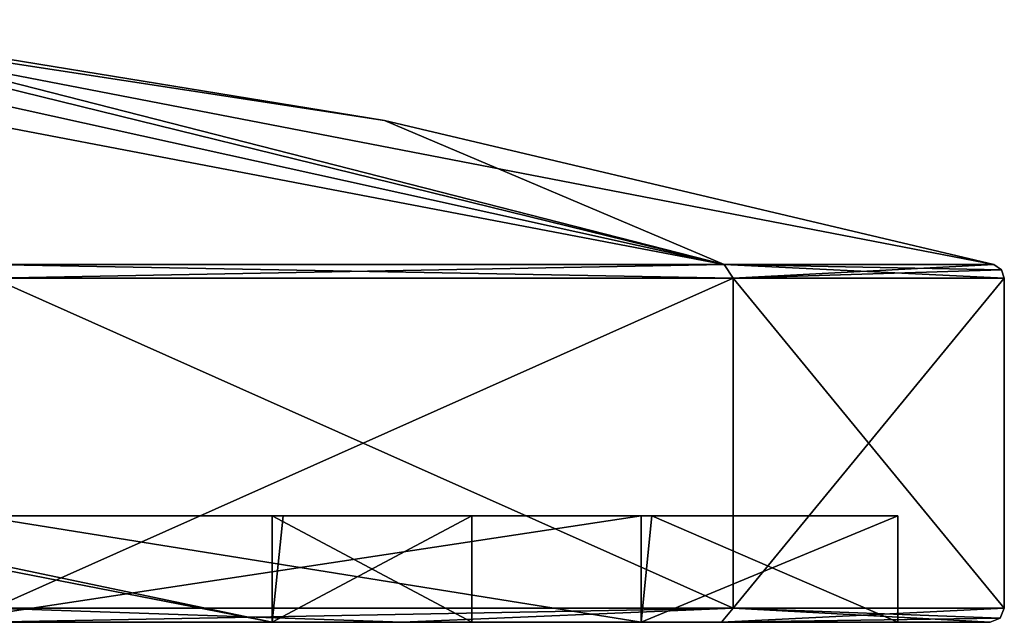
# Model space of a CAD drawing. Header units: millimetres. Extents: x -128 to 128, y 0 to 228.
# Tile 16 of 233: x 14.63 to 28.5, y 0 to 8.49. Entities that reach past the tile are written whole.
import ezdxf

# ---------------------------------------------------------------- set-up
doc = ezdxf.new("R2010")
doc.units = ezdxf.units.MM
doc.header["$LTSCALE"] = 65.185185
for name, color, linetype in [('10', 7, 'CONTINUOUS'), ('11', 7, 'CONTINUOUS'), ('12', 7, 'CONTINUOUS'), ('13', 7, 'CONTINUOUS'), ('19', 7, 'CONTINUOUS'), ('2', 7, 'CONTINUOUS'), ('20', 7, 'CONTINUOUS'), ('21', 7, 'CONTINUOUS'), ('22', 7, 'CONTINUOUS'), ('3', 7, 'CONTINUOUS'), ('5', 7, 'CONTINUOUS'), ('6', 7, 'CONTINUOUS'), ('7', 7, 'CONTINUOUS'), ('8', 7, 'CONTINUOUS'), ('9', 7, 'CONTINUOUS')]:
    doc.layers.add(name, color=color, linetype=linetype)

msp = doc.modelspace()

# ---------------------------------------------------------------- linework, layer by layer
at = {"layer": '10', "linetype": 'CONTINUOUS'}
for points in [[(23.383, 0, 13.5), (13.5, 0, 23.383), (23.383, 1.5, 13.5), (23.383, 0, 13.5)], [(13.5, 0, 23.383), (13.5, 1.5, 23.383), (23.383, 1.5, 13.5), (13.5, 0, 23.383)], [(27, 0), (23.383, 0, 13.5), (27, 1.5), (27, 0)], [(27, 1.5), (23.383, 0, 13.5), (23.383, 1.5, 13.5), (27, 1.5)]]:
    msp.add_3dface(points, dxfattribs=at)
at = {"layer": '11', "linetype": 'CONTINUOUS'}
for points in [[(10.5, 0, 18.187), (18.187, 0, 10.5), (10.5, 1.5, 18.187), (10.5, 0, 18.187)], [(18.187, 0, 10.5), (18.187, 1.5, 10.5), (10.5, 1.5, 18.187), (18.187, 0, 10.5)], [(18.187, 0, 10.5), (21, 0), (18.187, 1.5, 10.5), (18.187, 0, 10.5)], [(21, 0), (21, 1.5), (18.187, 1.5, 10.5), (21, 0)]]:
    msp.add_3dface(points, dxfattribs=at)
at = {"layer": '12', "linetype": 'CONTINUOUS'}
for points in [[(14.25, 0.2, -24.682), (24.682, 0.2, -14.25), (14.155, 0, -24.506), (14.25, 0.2, -24.682)], [(24.682, 0.2, -14.25), (20.017, 0, -20.005), (14.155, 0, -24.506), (24.682, 0.2, -14.25)], [(24.682, 0.2, -14.25), (24.514, 0, -14.141), (20.017, 0, -20.005), (24.682, 0.2, -14.25)], [(24.682, 0.2, -14.25), (28.5, 0.2), (24.514, 0, -14.141), (24.682, 0.2, -14.25)], [(24.514, 0, -14.141), (28.5, 0.2), (28.441, 0.059), (24.514, 0, -14.141)], [(28.3, 0), (24.514, 0, -14.141), (28.441, 0.059), (28.3, 0)]]:
    msp.add_3dface(points, dxfattribs=at)
at = {"layer": '13', "linetype": 'CONTINUOUS'}
for points in [[(14.25, 0.2, 24.682), (14.155, 0, 24.506), (20.017, 0, 20.005), (14.25, 0.2, 24.682)], [(24.682, 0.2, 14.25), (14.25, 0.2, 24.682), (20.017, 0, 20.005), (24.682, 0.2, 14.25)], [(24.682, 0.2, 14.25), (20.017, 0, 20.005), (24.514, 0, 14.141), (24.682, 0.2, 14.25)], [(28.3, 0), (24.682, 0.2, 14.25), (24.514, 0, 14.141), (28.3, 0)], [(28.5, 0.2), (24.682, 0.2, 14.25), (28.441, 0.059), (28.5, 0.2)], [(24.682, 0.2, 14.25), (28.3, 0), (28.441, 0.059), (24.682, 0.2, 14.25)]]:
    msp.add_3dface(points, dxfattribs=at)
at = {"layer": '19', "linetype": 'CONTINUOUS'}
for points in [[(24.554, 5.04, -14.176), (14.176, 5.04, -24.554), (8.95, 8.492, -6.503), (24.554, 5.04, -14.176)], [(10.521, 8.492, -3.419), (24.554, 5.04, -14.176), (8.95, 8.492, -6.503), (10.521, 8.492, -3.419)], [(11.063, 8.492), (24.554, 5.04, -14.176), (10.521, 8.492, -3.419), (11.063, 8.492)], [(19.769, 7.071), (24.554, 5.04, -14.176), (11.063, 8.492), (19.769, 7.071)], [(28.353, 5.04), (24.554, 5.04, -14.176), (19.769, 7.071), (28.353, 5.04)]]:
    msp.add_3dface(points, dxfattribs=at)
at = {"layer": '2', "linetype": 'CONTINUOUS'}
for points in [[(14.25, 4.848, -24.682), (24.682, 4.848, -14.25), (14.25, 0.2, -24.682), (14.25, 4.848, -24.682)], [(14.25, 0.2, -24.682), (24.682, 4.848, -14.25), (24.682, 0.2, -14.25), (14.25, 0.2, -24.682)], [(24.682, 4.848, -14.25), (28.5, 4.848), (24.682, 0.2, -14.25), (24.682, 4.848, -14.25)], [(24.682, 0.2, -14.25), (28.5, 4.848), (28.5, 0.2), (24.682, 0.2, -14.25)]]:
    msp.add_3dface(points, dxfattribs=at)
at = {"layer": '20', "linetype": 'CONTINUOUS'}
for points in [[(14.176, 5.04, 24.554), (24.554, 5.04, 14.176), (6.503, 8.492, 8.95), (14.176, 5.04, 24.554)], [(6.503, 8.492, 8.95), (24.554, 5.04, 14.176), (8.95, 8.492, 6.503), (6.503, 8.492, 8.95)], [(8.95, 8.492, 6.503), (24.554, 5.04, 14.176), (10.521, 8.492, 3.419), (8.95, 8.492, 6.503)], [(28.353, 5.04), (19.769, 7.071), (10.521, 8.492, 3.419), (28.353, 5.04)], [(24.554, 5.04, 14.176), (28.353, 5.04), (10.521, 8.492, 3.419), (24.554, 5.04, 14.176)], [(19.769, 7.071), (11.063, 8.492), (10.521, 8.492, 3.419), (19.769, 7.071)]]:
    msp.add_3dface(points, dxfattribs=at)
at = {"layer": '21', "linetype": 'CONTINUOUS'}
for points in [[(14.25, 4.848, 24.682), (24.682, 4.848, 14.25), (14.176, 5.04, 24.554), (14.25, 4.848, 24.682)], [(24.682, 4.848, 14.25), (24.554, 5.04, 14.176), (14.176, 5.04, 24.554), (24.682, 4.848, 14.25)], [(24.682, 4.848, 14.25), (28.5, 4.848), (24.554, 5.04, 14.176), (24.682, 4.848, 14.25)], [(24.554, 5.04, 14.176), (28.5, 4.848), (28.459, 4.969), (24.554, 5.04, 14.176)], [(28.353, 5.04), (24.554, 5.04, 14.176), (28.459, 4.969), (28.353, 5.04)]]:
    msp.add_3dface(points, dxfattribs=at)
at = {"layer": '22', "linetype": 'CONTINUOUS'}
for points in [[(14.25, 4.848, -24.682), (14.176, 5.04, -24.554), (24.554, 5.04, -14.176), (14.25, 4.848, -24.682)], [(24.682, 4.848, -14.25), (14.25, 4.848, -24.682), (24.554, 5.04, -14.176), (24.682, 4.848, -14.25)], [(24.682, 4.848, -14.25), (24.554, 5.04, -14.176), (28.353, 5.04), (24.682, 4.848, -14.25)], [(24.682, 4.848, -14.25), (28.353, 5.04), (28.459, 4.969), (24.682, 4.848, -14.25)], [(28.5, 4.848), (24.682, 4.848, -14.25), (28.459, 4.969), (28.5, 4.848)]]:
    msp.add_3dface(points, dxfattribs=at)
at = {"layer": '3', "linetype": 'CONTINUOUS'}
for points in [[(10.5, 0, -18.187), (18.187, 0, -10.5), (10.5, 0, 18.187), (10.5, 0, -18.187)], [(10.5, 0, 18.187), (18.187, 0, -10.5), (18.187, 0, 10.5), (10.5, 0, 18.187)], [(18.187, 0, -10.5), (21, 0), (18.187, 0, 10.5), (18.187, 0, -10.5)]]:
    msp.add_3dface(points, dxfattribs=at)
at = {"layer": '5', "linetype": 'CONTINUOUS'}
for points in [[(14.25, 0.2, 24.682), (24.682, 0.2, 14.25), (14.25, 4.848, 24.682), (14.25, 0.2, 24.682)], [(14.25, 4.848, 24.682), (24.682, 0.2, 14.25), (24.682, 4.848, 14.25), (14.25, 4.848, 24.682)], [(28.5, 0.2), (28.5, 4.848), (24.682, 4.848, 14.25), (28.5, 0.2)], [(24.682, 0.2, 14.25), (28.5, 0.2), (24.682, 4.848, 14.25), (24.682, 0.2, 14.25)]]:
    msp.add_3dface(points, dxfattribs=at)
at = {"layer": '6', "linetype": 'CONTINUOUS'}
for points in [[(20.017, 0, -20.005), (24.514, 0, -14.141), (13.5, 0, -23.383), (20.017, 0, -20.005)], [(13.5, 0, -23.383), (24.514, 0, -14.141), (23.383, 0, -13.5), (13.5, 0, -23.383)], [(14.155, 0, -24.506), (20.017, 0, -20.005), (13.5, 0, -23.383), (14.155, 0, -24.506)], [(20.017, 0, 20.005), (14.155, 0, 24.506), (13.5, 0, 23.383), (20.017, 0, 20.005)], [(23.383, 0, 13.5), (20.017, 0, 20.005), (13.5, 0, 23.383), (23.383, 0, 13.5)], [(24.514, 0, 14.141), (20.017, 0, 20.005), (23.383, 0, 13.5), (24.514, 0, 14.141)], [(24.514, 0, -14.141), (28.3, 0), (23.383, 0, -13.5), (24.514, 0, -14.141)], [(28.3, 0), (27, 0), (23.383, 0, -13.5), (28.3, 0)], [(27, 0), (24.514, 0, 14.141), (23.383, 0, 13.5), (27, 0)], [(28.3, 0), (24.514, 0, 14.141), (27, 0), (28.3, 0)]]:
    msp.add_3dface(points, dxfattribs=at)
at = {"layer": '7', "linetype": 'CONTINUOUS'}
for points in [[(13.5, 0, -23.383), (23.383, 0, -13.5), (14.035, 1.5, -23.066), (13.5, 0, -23.383)], [(14.035, 1.5, -23.066), (23.383, 0, -13.5), (23.537, 1.5, -13.23), (14.035, 1.5, -23.066)], [(23.383, 0, -13.5), (27, 0), (23.537, 1.5, -13.23), (23.383, 0, -13.5)], [(23.537, 1.5, -13.23), (27, 0), (27, 1.5), (23.537, 1.5, -13.23)]]:
    msp.add_3dface(points, dxfattribs=at)
at = {"layer": '8', "linetype": 'CONTINUOUS'}
for points in [[(10.5, 1.5, 18.187), (18.187, 1.5, 10.5), (13.5, 1.5, 23.383), (10.5, 1.5, 18.187)], [(11.034, 1.5, -17.867), (14.035, 1.5, -23.066), (18.34, 1.5, -10.23), (11.034, 1.5, -17.867)], [(13.5, 1.5, 23.383), (18.187, 1.5, 10.5), (23.383, 1.5, 13.5), (13.5, 1.5, 23.383)], [(14.035, 1.5, -23.066), (23.537, 1.5, -13.23), (18.34, 1.5, -10.23), (14.035, 1.5, -23.066)], [(18.187, 1.5, 10.5), (21, 1.5), (23.383, 1.5, 13.5), (18.187, 1.5, 10.5)], [(18.34, 1.5, -10.23), (23.537, 1.5, -13.23), (21, 1.5), (18.34, 1.5, -10.23)], [(21, 1.5), (23.537, 1.5, -13.23), (23.383, 1.5, 13.5), (21, 1.5)], [(23.537, 1.5, -13.23), (27, 1.5), (23.383, 1.5, 13.5), (23.537, 1.5, -13.23)]]:
    msp.add_3dface(points, dxfattribs=at)
at = {"layer": '9', "linetype": 'CONTINUOUS'}
for points in [[(18.187, 0, -10.5), (10.5, 0, -18.187), (11.034, 1.5, -17.867), (18.187, 0, -10.5)], [(18.187, 0, -10.5), (11.034, 1.5, -17.867), (18.34, 1.5, -10.23), (18.187, 0, -10.5)], [(21, 0), (18.187, 0, -10.5), (21, 1.5), (21, 0)], [(18.187, 0, -10.5), (18.34, 1.5, -10.23), (21, 1.5), (18.187, 0, -10.5)]]:
    msp.add_3dface(points, dxfattribs=at)

doc.saveas('drawing.dxf')
